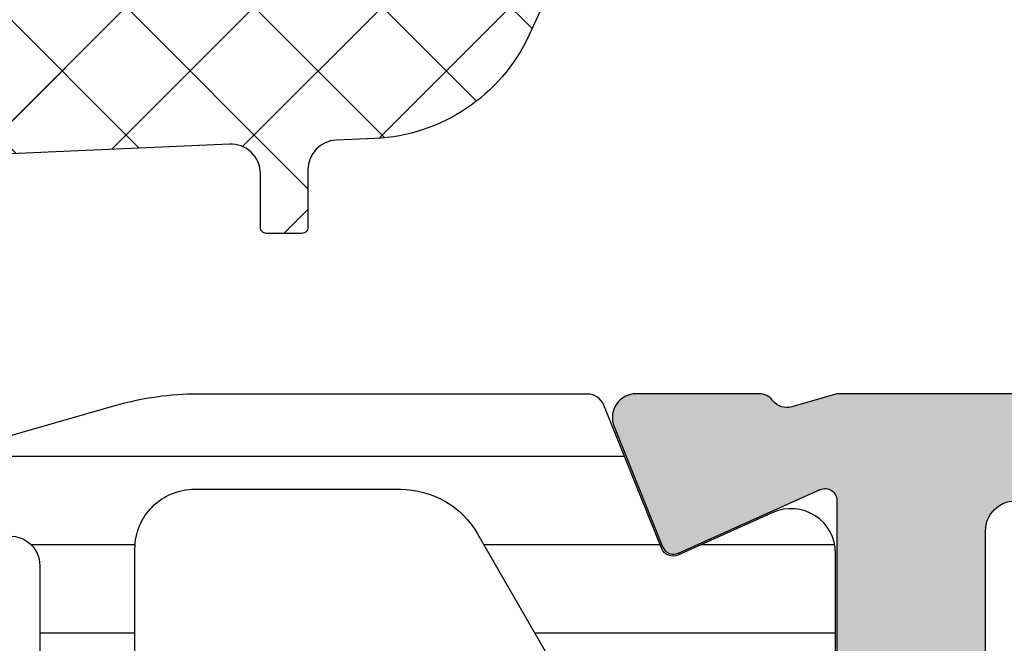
# Model space of a CAD drawing. Header units: millimetres. Extents: x 247761 to 294611, y 172579 to 236863.
# Tile 131 of 256: x 249771 to 249788, y 190616 to 190626. Entities that reach past the tile are written whole.
import ezdxf

# ---------------------------------------------------------------- set-up
doc = ezdxf.new("R2010")
doc.units = ezdxf.units.MM
doc.layers.add('FASÁDA DETAILNÍ', color=4, linetype='Continuous')
doc.layers.add('NOVA', color=240, linetype='Continuous')

# ---------------------------------------------------------------- blocks, each defined once
blk = doc.blocks.new('A$C69D17D4D')
at = {"layer": 'FASÁDA DETAILNÍ'}
h = blk.add_hatch(color=256, dxfattribs=at)
edge = h.paths.add_edge_path(flags=16)
edge.add_ellipse((-24829.51811741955, 17239.21063723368), major_axis=(-0.499974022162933, 0), ratio=1, start_angle=179.9970229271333, end_angle=270.0029770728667, ccw=False)
edge.add_line((-24829.01814339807, 17239.21061125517), (-24829.01814339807, 17221.21061125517))
edge.add_ellipse((-24829.51811741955, 17221.21058527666), major_axis=(-0.499974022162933, 0), ratio=1, start_angle=89.99702292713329, end_angle=180.0029770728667, ccw=False)
edge.add_line((-24829.51814339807, 17220.71061125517), (-24842.01814339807, 17220.71061125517))
edge.add_ellipse((-24842.01812157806, 17221.21063307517), major_axis=(-0.5000218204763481, 0), ratio=1, start_angle=0.002500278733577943, end_angle=89.99749972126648, ccw=False)
edge.add_line((-24842.51814339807, 17221.21061125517), (-24842.51814339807, 17233.81366225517))
edge.add_ellipse((-24844.01814227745, 17233.81366337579), major_axis=(-1.499998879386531, 0), ratio=1, start_angle=179.9999571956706, end_angle=270.0000428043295)
edge.add_line((-24844.01814339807, 17235.31366225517), (-24857.01813139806, 17235.31366225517))
edge.add_ellipse((-24857.0181317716, 17235.81366188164), major_axis=(-0.4999996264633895, 0), ratio=1, start_angle=-4.280419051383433e-05, end_angle=90.00004280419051, ccw=False)
edge.add_line((-24857.51813139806, 17235.81366225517), (-24857.51813139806, 17239.21061125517))
edge.add_ellipse((-24857.0181317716, 17239.21061162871), major_axis=(-0.4999996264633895, 0), ratio=1, start_angle=-90.00004280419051, end_angle=4.280419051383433e-05, ccw=False)
edge.add_line((-24857.01813139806, 17239.71061125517), (-24829.51814339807, 17239.71061125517))
edge = h.paths.add_edge_path()
edge.add_line((-24828.31813139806, 17268.51060625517), (-24831.31813139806, 17268.51060625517))
edge.add_line((-24831.31813139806, 17268.51060625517), (-24831.31813139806, 17266.51060625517))
edge.add_arc((-24830.81815737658, 17266.51058027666), 0.499974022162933, 179.9970229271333, 270.0029770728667)
edge.add_line((-24830.81813139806, 17266.01060625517), (-24830.31813139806, 17266.01060625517))
edge.add_line((-24830.31813139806, 17266.01060625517), (-24830.31813139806, 17267.01060625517))
edge.add_line((-24830.31813139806, 17267.01060625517), (-24829.31813139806, 17267.01060625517))
edge.add_arc((-24829.31819552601, 17266.01054212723), 1.00006412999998, 0.0036740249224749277, 89.99632597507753, ccw=False)
edge.add_line((-24828.31813139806, 17266.01060625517), (-24828.31813139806, 17262.01060625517))
edge.add_arc((-24829.31816138, 17262.0106362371), 1.000029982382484, 270.0017177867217, 359.9982822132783, ccw=False)
edge.add_line((-24829.31813139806, 17261.01060625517), (-24830.31813139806, 17261.01060625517))
edge.add_line((-24830.31813139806, 17261.01060625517), (-24830.31813139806, 17262.01060625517))
edge.add_line((-24830.31813139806, 17262.01060625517), (-24830.81813139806, 17262.01060625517))
edge.add_arc((-24830.81812579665, 17261.51060065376), 0.5000056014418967, 90.0006418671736, 179.9993581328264)
edge.add_line((-24831.31813139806, 17261.51060625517), (-24831.31813139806, 17258.71060325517))
edge.add_arc((-24830.81813139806, 17258.71060325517), 0.5, 180, 360)
edge.add_line((-24830.31813139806, 17258.71060325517), (-24830.31813139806, 17259.01060625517))
edge.add_arc((-24829.81812067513, 17259.01059553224), 0.5000107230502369, 90.00122873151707, 179.9987712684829, ccw=False)
edge.add_line((-24829.81813139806, 17259.51060625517), (-24829.31813139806, 17259.51060625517))
edge.add_arc((-24829.31819931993, 17259.0105383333), 0.5000679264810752, 0.007782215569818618, 89.99221778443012, ccw=False)
edge.add_line((-24828.81813139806, 17259.01060625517), (-24828.81813139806, 17247.71061125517))
edge.add_arc((-24829.31815321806, 17247.71063307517), 0.5000218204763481, 270.0025002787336, 359.9974997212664, ccw=False)
edge.add_line((-24829.31813139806, 17247.21061125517), (-24829.81813139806, 17247.21061125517))
edge.add_arc((-24829.81819407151, 17247.71054858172), 0.4999373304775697, 179.992817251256, 270.00718274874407, ccw=False)
edge.add_line((-24830.31813139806, 17247.71061125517), (-24830.31813139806, 17248.01061425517))
edge.add_arc((-24830.818194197, 17248.01055145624), 0.5000628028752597, 0.007195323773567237, 89.99280467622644)
edge.add_line((-24830.81813139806, 17248.51061425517), (-24835.31813139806, 17248.51061425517))
edge.add_arc((-24835.31812579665, 17248.01060865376), 0.5000056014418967, 90.0006418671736, 179.9993581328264)
edge.add_line((-24835.81813139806, 17248.01061425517), (-24835.81813139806, 17247.21061125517))
edge.add_arc((-24835.31815737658, 17247.21058527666), 0.499974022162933, 179.9970229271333, 270.0029770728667)
edge.add_line((-24835.31813139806, 17246.71061125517), (-24833.31813139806, 17246.71061125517))
edge.add_arc((-24833.31819931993, 17246.2105433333), 0.5000679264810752, 0.007782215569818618, 89.99221778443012, ccw=False)
edge.add_line((-24832.81813139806, 17246.21061125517), (-24832.81813139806, 17245.71061125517))
edge.add_arc((-24832.31819407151, 17245.71054858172), 0.4999373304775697, 179.992817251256, 270.007182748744)
edge.add_line((-24832.31813139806, 17245.21061125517), (-24829.31813139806, 17245.21061125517))
edge.add_arc((-24829.31818651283, 17244.71055614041), 0.5000551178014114, 0.006314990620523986, 89.99368500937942, ccw=False)
edge.add_line((-24828.81813139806, 17244.71061125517), (-24828.81813139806, 17243.01061425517))
edge.add_arc((-24830.31809955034, 17243.01058240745), 1.499968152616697, -90.00121651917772, 0.0012165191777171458, ccw=False)
edge.add_line((-24830.31813139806, 17241.51061425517), (-24856.31813139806, 17241.51061425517))
edge.add_arc((-24856.31815225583, 17242.0105933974), 0.4999791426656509, 179.9976097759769, 270.00239022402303, ccw=False)
edge.add_line((-24856.81813139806, 17242.01061425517), (-24856.81813139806, 17246.21061125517))
edge.add_arc((-24856.31812579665, 17246.21060565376), 0.5000056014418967, 90.00064186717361, 179.9993581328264, ccw=False)
edge.add_line((-24856.31813139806, 17246.71061125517), (-24854.31813139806, 17246.71061125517))
edge.add_arc((-24854.31815321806, 17247.21063307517), 0.5000218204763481, 270.0025002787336, 359.9974997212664)
edge.add_line((-24853.81813139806, 17247.21061125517), (-24853.81813139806, 17248.01061425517))
edge.add_arc((-24854.3181839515, 17248.01056170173), 0.5000525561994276, 0.006021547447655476, 89.99397845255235)
edge.add_line((-24854.31813139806, 17248.51061425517), (-24859.31813239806, 17248.51061425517))
edge.add_line((-24859.31813239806, 17248.51061425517), (-24860.07602139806, 17248.29329325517))
edge.add_arc((-24860.15871270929, 17248.58167166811), 0.2999999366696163, 217.904814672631, 286.0000242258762, ccw=False)
edge.add_arc((-24860.63213255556, 17248.21306111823), 0.3000001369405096, 37.90471808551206, 89.99996992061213)
edge.add_line((-24860.63213239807, 17248.51306125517), (-24862.69627939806, 17248.51305925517))
edge.add_arc((-24862.69627985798, 17248.11305986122), 0.3999993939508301, 89.99993412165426, 201.9737695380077)
edge.add_line((-24863.06722139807, 17247.96338725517), (-24862.25086039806, 17245.94015825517))
edge.add_arc((-24862.06539013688, 17246.01499487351), 0.1999993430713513, 201.9739078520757, 294.1410923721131)
edge.add_line((-24861.98359339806, 17245.83248725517), (-24859.59990839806, 17246.90080725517))
edge.add_arc((-24859.51811169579, 17246.71829914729), 0.1999997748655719, -0.8199006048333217, 114.1410254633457, ccw=False)
edge.add_line((-24859.31813239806, 17246.71543725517), (-24859.31813139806, 17235.41135725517))
edge.add_arc((-24859.50954589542, 17235.40292553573), 0.1916001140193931, -91.04445002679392, 2.5222218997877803, ccw=False)
edge.add_line((-24859.51303839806, 17235.21135725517), (-24859.93362239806, 17235.21135725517))
edge.add_line((-24859.93362239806, 17235.21135725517), (-24862.39923439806, 17236.64309225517))
edge.add_arc((-24862.55004609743, 17236.38375526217), 0.2999997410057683, 59.82080388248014, 164.0000282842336)
edge.add_line((-24862.83842439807, 17236.46644625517), (-24863.26629539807, 17234.97428525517))
edge.add_line((-24863.26629539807, 17234.97428525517), (-24863.76470739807, 17234.11101025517))
edge.add_arc((-24863.41829715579, 17233.9110103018), 0.4000000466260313, 150.0000115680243, 269.9999652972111)
edge.add_line((-24863.41829739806, 17233.51101025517), (-24859.31036639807, 17233.51135725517))
edge.add_line((-24859.31036639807, 17233.51135725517), (-24844.81830939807, 17233.51366225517))
edge.add_arc((-24844.81813127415, 17233.01366241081), 0.4999998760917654, -1.783461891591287e-05, 90.02041150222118, ccw=False)
edge.add_line((-24844.31813139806, 17233.01366225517), (-24844.31813139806, 17227.61062025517))
edge.add_arc((-24844.81813102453, 17227.61061988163), 0.4999996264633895, -90.00004280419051, 4.280419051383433e-05, ccw=False)
edge.add_line((-24844.81813139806, 17227.11062025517), (-24847.31813139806, 17227.11062025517))
edge.add_arc((-24847.3181317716, 17226.61062062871), 0.4999996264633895, 89.9999571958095, 180.0000428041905)
edge.add_line((-24847.81813139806, 17226.61062025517), (-24847.81813139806, 17225.31061725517))
edge.add_arc((-24847.31815225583, 17225.3105963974), 0.4999791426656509, 179.997609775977, 270.002390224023)
edge.add_line((-24847.31813139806, 17224.81061725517), (-24846.81813139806, 17224.81061725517))
edge.add_line((-24846.81813139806, 17224.81061725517), (-24846.81813139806, 17225.81061725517))
edge.add_line((-24846.81813139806, 17225.81061725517), (-24845.31813139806, 17225.81061725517))
edge.add_arc((-24845.31816308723, 17224.81058556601), 1.00003168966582, 0.0018155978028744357, 89.99818440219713, ccw=False)
edge.add_line((-24844.31813139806, 17224.81061725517), (-24844.31813139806, 17220.81061725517))
edge.add_arc((-24845.31820064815, 17220.81068650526), 1.000069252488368, 270.0039674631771, 359.99603253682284, ccw=False)
edge.add_line((-24845.31813139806, 17219.81061725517), (-24846.81813139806, 17219.81061725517))
edge.add_line((-24846.81813139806, 17219.81061725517), (-24846.81813139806, 17220.81061725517))
edge.add_line((-24846.81813139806, 17220.81061725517), (-24847.31813139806, 17220.81061725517))
edge.add_arc((-24847.31815737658, 17220.31064323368), 0.499974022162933, 89.99702292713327, 180.0029770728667)
edge.add_line((-24847.81813139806, 17220.31061725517), (-24847.81813139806, 17219.01061425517))
edge.add_arc((-24847.31812579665, 17219.01061985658), 0.5000056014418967, 180.0006418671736, 269.9993581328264)
edge.add_line((-24847.31813139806, 17218.51061425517), (-24828.31813139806, 17218.51061425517))
edge.add_arc((-24828.31810211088, 17220.01058496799), 1.49997071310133, 269.9988812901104, 360.0011187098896)
edge.add_line((-24826.81813139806, 17220.01061425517), (-24826.81813139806, 17267.01060625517))
edge.add_arc((-24828.31819173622, 17267.01054591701), 1.500060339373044, 0.002304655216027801, 89.99769534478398)
h = blk.add_hatch(dxfattribs=at)
h.set_pattern_fill('ANSI37', color=256, scale=0.48, angle=-1.272221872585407e-14, style=0)
h.set_pattern_definition([(44.99999999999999, (-24886.81810339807, 17263.51058625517), (-1.077630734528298, 1.077630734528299), []), (135, (-24886.81810339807, 17263.51058625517), (-1.077630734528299, -1.077630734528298), [])])
edge = h.paths.add_edge_path(flags=16)
edge.add_line((-24890.21938039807, 17264.17488025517), (-24890.11963639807, 17265.56773425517))
edge.add_arc((-24890.7181033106, 17265.61059174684), 0.5999995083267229, 355.9039194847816, 450.0000083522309)
edge.add_arc((-24890.71810348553, 17265.61059174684), 0.5999995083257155, 89.99999164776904, 184.0960805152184)
edge.add_line((-24891.31657039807, 17265.56773425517), (-24891.21682639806, 17264.17488025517))
edge.add_arc((-24890.71810339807, 17264.2105947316), 0.5000001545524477, 184.0960643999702, 355.9039356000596)
edge = h.paths.add_edge_path(flags=16)
edge.add_arc((-24892.31810002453, 17261.01058662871), 0.4999996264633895, 359.9999571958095, 450.0000428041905)
edge.add_line((-24892.31810039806, 17261.51058625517), (-24895.91178539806, 17261.51058625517))
edge.add_arc((-24895.91178541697, 17261.01058592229), 0.5000003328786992, 89.99999783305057, 203.2180266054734)
edge.add_line((-24896.37129139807, 17260.81347025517), (-24893.65541339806, 17254.48236825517))
edge.add_arc((-24893.19590804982, 17254.67948417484), 0.4999998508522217, 203.2180817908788, 272.5001106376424)
edge.add_line((-24893.17409739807, 17254.17996025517), (-24892.29629039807, 17254.21828625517))
edge.add_arc((-24892.31809988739, 17254.71780986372), 0.4999994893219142, 272.4999791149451, 360.0000448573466)
edge.add_line((-24891.81810039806, 17254.71781025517), (-24891.81810039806, 17261.01058625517))
edge = h.paths.add_edge_path(flags=16)
edge.add_line((-24866.76418139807, 17255.60242425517), (-24862.61551139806, 17264.49927725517))
edge.add_arc((-24863.06866513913, 17264.71058639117), 0.4999998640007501, 334.9999920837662, 450.0000296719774)
edge.add_line((-24863.06866539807, 17265.21058625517), (-24872.41810039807, 17265.21058625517))
edge.add_arc((-24872.4181007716, 17264.71058662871), 0.4999996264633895, 89.9999571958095, 180.0000428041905)
edge.add_line((-24872.91810039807, 17264.71058625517), (-24872.91810039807, 17255.58666325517))
edge.add_arc((-24872.41810033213, 17255.58666342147), 0.5000000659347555, 180.0000190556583, 272.5000272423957)
edge.add_line((-24872.39629039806, 17255.08713925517), (-24867.19552639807, 17255.31420925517))
edge.add_arc((-24867.21733612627, 17255.81373466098), 0.5000012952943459, 272.4999974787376, 334.9999080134)
edge = h.paths.add_edge_path(flags=16)
edge.add_arc((-24875.61810002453, 17264.71058662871), 0.4999996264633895, 359.9999571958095, 450.0000428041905)
edge.add_line((-24875.61810039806, 17265.21058625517), (-24882.81810039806, 17265.21058625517))
edge.add_arc((-24882.8181007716, 17264.71058662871), 0.4999996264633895, 89.9999571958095, 180.0000428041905)
edge.add_line((-24883.31810039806, 17264.71058625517), (-24883.31810039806, 17263.51058625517))
edge.add_arc((-24885.31809890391, 17263.51058476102), 1.99999850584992, -90.00004280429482, 4.28042947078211e-05, ccw=False)
edge.add_line((-24885.31810039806, 17261.51058625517), (-24889.11810039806, 17261.51058625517))
edge.add_arc((-24889.1181007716, 17261.01058662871), 0.4999996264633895, 89.9999571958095, 180.0000428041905)
edge.add_line((-24889.61810039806, 17261.01058625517), (-24889.61810039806, 17254.85752525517))
edge.add_arc((-24889.11810033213, 17254.85752542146), 0.5000000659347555, 180.0000190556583, 272.5000272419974)
edge.add_line((-24889.09629039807, 17254.35800125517), (-24883.59629039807, 17254.59813625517))
edge.add_arc((-24883.61809988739, 17255.09765986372), 0.4999994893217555, 272.4999791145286, 360.0000448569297)
edge.add_line((-24883.11810039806, 17255.09766025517), (-24883.11810039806, 17260.41058625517))
edge.add_arc((-24882.01810039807, 17260.41058625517), 1.099999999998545, 0, 180, ccw=False)
edge.add_line((-24880.91810039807, 17260.41058625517), (-24880.91810039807, 17255.23737525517))
edge.add_arc((-24880.41810033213, 17255.23737542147), 0.5000000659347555, 180.0000190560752, 272.5000272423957)
edge.add_line((-24880.39629039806, 17254.73785125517), (-24875.59629039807, 17254.94742425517))
edge.add_arc((-24875.61809988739, 17255.44694786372), 0.4999994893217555, 272.4999791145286, 360.0000448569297)
edge.add_line((-24875.11810039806, 17255.44694825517), (-24875.11810039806, 17264.71058625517))
edge = h.paths.add_edge_path()
edge.add_line((-24860.40504739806, 17263.32412925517), (-24864.50289639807, 17254.53626325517))
edge.add_ellipse((-24867.22182176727, 17255.80412074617), major_axis=(-3.000002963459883, 0), ratio=1, start_angle=92.50005883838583, end_angle=154.9999693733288, ccw=False)
edge.add_line((-24867.09096039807, 17252.80697325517), (-24867.73991039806, 17252.77863925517))
edge.add_ellipse((-24867.71810090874, 17252.27911564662), major_axis=(-0.4999994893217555, 0), ratio=1, start_angle=-87.50002088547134, end_angle=4.4856929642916e-05)
edge.add_line((-24868.21810039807, 17252.27911525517), (-24868.21810039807, 17251.31058625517))
edge.add_ellipse((-24868.31810032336, 17251.31058618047), major_axis=(-0.09999992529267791, 0), ratio=1, start_angle=89.99995719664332, end_angle=180.0000428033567, ccw=False)
edge.add_line((-24868.31810039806, 17251.21058625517), (-24868.91810039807, 17251.21058625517))
edge.add_ellipse((-24868.91810047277, 17251.31058618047), major_axis=(-0.09999992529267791, 0), ratio=1, start_angle=-4.280335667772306e-05, end_angle=90.00004280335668, ccw=False)
edge.add_line((-24869.01810039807, 17251.31058625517), (-24869.01810039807, 17252.21362425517))
edge.add_ellipse((-24869.518100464, 17252.21362408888), major_axis=(-0.5000000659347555, 0), ratio=1, start_angle=180.0000190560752, end_angle=272.5000272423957)
edge.add_line((-24869.53991039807, 17252.71314825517), (-24878.44020439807, 17252.31931025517))
edge.add_ellipse((-24878.4181002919, 17251.81979897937), major_axis=(-0.5000001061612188, 0), ratio=1, start_angle=-87.46623077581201, end_angle=8.29869475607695e-05)
edge.add_line((-24878.91810039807, 17251.81979825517), (-24878.91810039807, 17251.21058625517))
edge.add_ellipse((-24879.01810032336, 17251.21058618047), major_axis=(-0.09999992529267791, 0), ratio=1, start_angle=89.99995719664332, end_angle=180.0000428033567, ccw=False)
edge.add_line((-24879.01810039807, 17251.11058625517), (-24879.61810039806, 17251.11058625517))
edge.add_ellipse((-24879.61810047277, 17251.21058618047), major_axis=(-0.09999992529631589, 0), ratio=1, start_angle=-4.280335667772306e-05, end_angle=90.00004280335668, ccw=False)
edge.add_line((-24879.71810039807, 17251.21058625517), (-24879.71810039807, 17251.74014825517))
edge.add_ellipse((-24880.2181008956, 17251.7401485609), major_axis=(-0.5000004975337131, 0), ratio=1, start_angle=179.9999649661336, end_angle=272.5336979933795)
edge.add_line((-24880.24020439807, 17252.23966025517), (-24891.78042939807, 17251.72900425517))
edge.add_ellipse((-24891.75861986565, 17251.22947965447), major_axis=(-0.5000004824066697, 0), ratio=1, start_angle=-87.50002091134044, end_angle=3.217057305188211)
edge.add_line((-24892.25783239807, 17251.20142025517), (-24891.96926939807, 17246.06767725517))
edge.add_ellipse((-24891.55885139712, 17246.18323267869), major_axis=(-0.4263754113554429, 0), ratio=1, start_angle=15.72485447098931, end_angle=159.2410276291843)
edge.add_line((-24891.16015639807, 17246.03210925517), (-24891.16139639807, 17246.26471225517))
edge.add_line((-24891.16139639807, 17246.26471225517), (-24891.45953439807, 17248.14729125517))
edge.add_line((-24891.45953439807, 17248.14729125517), (-24891.05910839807, 17250.99657625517))
edge.add_ellipse((-24890.76202780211, 17250.95482565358), major_axis=(-0.2999999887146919, 0), ratio=1, start_angle=235.4022536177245, end_angle=352.00025595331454, ccw=False)
edge.add_ellipse((-24892.29514118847, 17248.73225456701), major_axis=(-3.000047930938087, 0), ratio=1, start_angle=161.991575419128, end_angle=235.40235871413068, ccw=False)
edge.add_line((-24889.44206239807, 17247.80476925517), (-24890.07563839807, 17245.54987825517))
edge.add_ellipse((-24890.8508509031, 17245.71080779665), major_axis=(-0.7917403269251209, 0), ratio=1, start_angle=96.79834625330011, end_angle=168.2723102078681, ccw=False)
edge.add_line((-24890.75712839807, 17244.92463425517), (-24891.81533839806, 17244.92341325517))
edge.add_ellipse((-24891.68621415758, 17246.10249948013), major_axis=(-1.186135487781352, 0), ratio=1, start_angle=18.65557644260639, end_angle=83.75032184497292, ccw=False)
edge.add_line((-24892.81002839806, 17245.72308025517), (-24893.90436139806, 17248.96442025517))
edge.add_line((-24893.90436139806, 17248.96442025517), (-24896.79413939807, 17257.01421525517))
edge.add_line((-24896.79413939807, 17257.01421525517), (-24901.12694839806, 17266.91209225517))
edge.add_ellipse((-24900.6679394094, 17267.11036232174), major_axis=(-0.5000002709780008, 0), ratio=1, start_angle=-89.93342362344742, end_angle=23.362049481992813, ccw=False)
edge.add_line((-24900.66852039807, 17267.61036225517), (-24900.12181939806, 17267.61099725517))
edge.add_ellipse((-24900.12123912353, 17267.11099715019), major_axis=(-0.5000004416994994, 0), ratio=1, start_angle=203.9208245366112, end_angle=270.0664945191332, ccw=False)
edge.add_line((-24899.66418539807, 17267.31373425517), (-24898.26242939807, 17264.10973125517))
edge.add_ellipse((-24897.34628831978, 17264.51058559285), major_axis=(-0.9999993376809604, 0), ratio=1, start_angle=23.63161472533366, end_angle=90.00005281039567)
edge.add_line((-24897.34628739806, 17263.51058625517), (-24892.11834539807, 17263.51058625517))
edge.add_line((-24892.11834539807, 17263.51058625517), (-24892.11833639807, 17265.31006525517))
edge.add_line((-24892.11833639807, 17265.31006525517), (-24892.63313739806, 17265.44800725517))
edge.add_ellipse((-24892.51837214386, 17265.72516127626), major_axis=(-0.2999756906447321, 0), ratio=1, start_angle=-22.50356669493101, end_angle=67.50629973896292, ccw=False)
edge.add_line((-24892.79550639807, 17265.83997425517), (-24891.94633939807, 17267.11010125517))
edge.add_ellipse((-24891.08047521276, 17266.61038048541), major_axis=(-0.9997207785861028, 0), ratio=1, start_angle=269.9923881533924, end_angle=330.00923930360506, ccw=False)
edge.add_line((-24891.08034239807, 17267.61010125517), (-24890.35598139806, 17267.61007025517))
edge.add_ellipse((-24890.35618945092, 17266.61033242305), major_axis=(-0.9997378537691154, 0), ratio=1, start_angle=209.9913249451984, end_angle=269.98807632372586, ccw=False)
edge.add_line((-24889.49031539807, 17267.11007025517), (-24888.64114839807, 17265.83997425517))
edge.add_ellipse((-24888.9182958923, 17265.72516236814), major_axis=(-0.2999875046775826, 0), ratio=1, start_angle=112.49860380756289, end_angle=202.5024061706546, ccw=False)
edge.add_line((-24888.80350239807, 17265.44800725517), (-24889.31831839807, 17265.31003525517))
edge.add_line((-24889.31831839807, 17265.31003525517), (-24889.31832639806, 17263.51058625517))
edge.add_line((-24889.31832639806, 17263.51058625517), (-24886.11809939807, 17263.51058625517))
edge.add_ellipse((-24886.11809917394, 17263.81058603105), major_axis=(-0.2999997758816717, 0), ratio=1, start_angle=89.99995719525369, end_angle=180.0000428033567)
edge.add_line((-24885.81809939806, 17263.81058625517), (-24885.81809939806, 17267.11058225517))
edge.add_ellipse((-24885.3180997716, 17267.11058262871), major_axis=(-0.4999996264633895, 0), ratio=1, start_angle=-90.00004280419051, end_angle=4.280419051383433e-05, ccw=False)
edge.add_line((-24885.31809939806, 17267.61058225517), (-24858.42047739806, 17267.61058225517))
edge.add_line((-24858.42047739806, 17267.61058225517), (-24857.52535939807, 17266.06019025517))
edge.add_ellipse((-24857.9583719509, 17265.81019016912), major_axis=(-0.4999999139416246, 0), ratio=1, start_angle=90.00006335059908, end_angle=210.0000170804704, ccw=False)
edge.add_line((-24857.95837139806, 17265.31019025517), (-24857.95837139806, 17263.61281925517))
edge.add_line((-24857.95837139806, 17263.61281925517), (-24859.95189339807, 17263.61281925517))
edge.add_ellipse((-24859.95189374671, 17263.11281899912), major_axis=(-0.500000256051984, 0), ratio=1, start_angle=269.9999600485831, end_angle=334.9998714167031)
h = blk.add_hatch(dxfattribs=at)
h.set_pattern_fill('ANSI37', color=256, scale=0.48, angle=-1.272221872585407e-14, style=0)
h.set_pattern_definition([(44.99999999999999, (-24886.81810339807, 17263.51058607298), (-1.077630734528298, 1.077630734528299), []), (135, (-24886.81810339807, 17263.51058607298), (-1.077630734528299, -1.077630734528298), [])])
edge = h.paths.add_edge_path(flags=16)
edge.add_line((-24890.21938039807, 17264.17488007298), (-24890.11963639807, 17265.56773407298))
edge.add_arc((-24890.7181033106, 17265.61059156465), 0.5999995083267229, 355.9039194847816, 450.0000083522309)
edge.add_arc((-24890.71810348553, 17265.61059156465), 0.5999995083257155, 89.99999164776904, 184.0960805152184)
edge.add_line((-24891.31657039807, 17265.56773407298), (-24891.21682639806, 17264.17488007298))
edge.add_arc((-24890.71810339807, 17264.21059454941), 0.5000001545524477, 184.0960643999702, 355.9039356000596)
edge = h.paths.add_edge_path(flags=16)
edge.add_arc((-24892.31810002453, 17261.01058644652), 0.4999996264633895, 359.9999571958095, 450.0000428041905)
edge.add_line((-24892.31810039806, 17261.51058607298), (-24895.91178539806, 17261.51058607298))
edge.add_arc((-24895.91178541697, 17261.0105857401), 0.5000003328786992, 89.99999783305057, 203.2180266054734)
edge.add_line((-24896.37129139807, 17260.81347007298), (-24893.65541339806, 17254.48236807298))
edge.add_arc((-24893.19590804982, 17254.67948399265), 0.4999998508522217, 203.2180817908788, 272.5001106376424)
edge.add_line((-24893.17409739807, 17254.17996007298), (-24892.29629039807, 17254.21828607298))
edge.add_arc((-24892.31809988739, 17254.71780968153), 0.4999994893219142, 272.4999791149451, 360.0000448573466)
edge.add_line((-24891.81810039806, 17254.71781007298), (-24891.81810039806, 17261.01058607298))
edge = h.paths.add_edge_path(flags=16)
edge.add_line((-24866.76418139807, 17255.60242407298), (-24862.61551139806, 17264.49927707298))
edge.add_arc((-24863.06866513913, 17264.71058620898), 0.4999998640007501, 334.9999920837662, 450.0000296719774)
edge.add_line((-24863.06866539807, 17265.21058607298), (-24872.41810039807, 17265.21058607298))
edge.add_arc((-24872.4181007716, 17264.71058644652), 0.4999996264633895, 89.9999571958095, 180.0000428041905)
edge.add_line((-24872.91810039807, 17264.71058607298), (-24872.91810039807, 17255.58666307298))
edge.add_arc((-24872.41810033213, 17255.58666323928), 0.5000000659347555, 180.0000190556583, 272.5000272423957)
edge.add_line((-24872.39629039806, 17255.08713907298), (-24867.19552639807, 17255.31420907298))
edge.add_arc((-24867.21733612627, 17255.81373447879), 0.5000012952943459, 272.4999974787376, 334.9999080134)
edge = h.paths.add_edge_path(flags=16)
edge.add_arc((-24875.61810002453, 17264.71058644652), 0.4999996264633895, 359.9999571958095, 450.0000428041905)
edge.add_line((-24875.61810039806, 17265.21058607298), (-24882.81810039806, 17265.21058607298))
edge.add_arc((-24882.8181007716, 17264.71058644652), 0.4999996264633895, 89.9999571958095, 180.0000428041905)
edge.add_line((-24883.31810039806, 17264.71058607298), (-24883.31810039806, 17263.51058607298))
edge.add_arc((-24885.31809890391, 17263.51058457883), 1.99999850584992, -90.00004280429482, 4.28042947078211e-05, ccw=False)
edge.add_line((-24885.31810039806, 17261.51058607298), (-24889.11810039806, 17261.51058607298))
edge.add_arc((-24889.1181007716, 17261.01058644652), 0.4999996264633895, 89.9999571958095, 180.0000428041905)
edge.add_line((-24889.61810039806, 17261.01058607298), (-24889.61810039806, 17254.85752507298))
edge.add_arc((-24889.11810033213, 17254.85752523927), 0.5000000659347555, 180.0000190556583, 272.5000272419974)
edge.add_line((-24889.09629039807, 17254.35800107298), (-24883.59629039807, 17254.59813607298))
edge.add_arc((-24883.61809988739, 17255.09765968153), 0.4999994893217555, 272.4999791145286, 360.0000448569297)
edge.add_line((-24883.11810039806, 17255.09766007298), (-24883.11810039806, 17260.41058607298))
edge.add_arc((-24882.01810039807, 17260.41058607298), 1.099999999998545, 0, 180, ccw=False)
edge.add_line((-24880.91810039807, 17260.41058607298), (-24880.91810039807, 17255.23737507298))
edge.add_arc((-24880.41810033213, 17255.23737523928), 0.5000000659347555, 180.0000190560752, 272.5000272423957)
edge.add_line((-24880.39629039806, 17254.73785107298), (-24875.59629039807, 17254.94742407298))
edge.add_arc((-24875.61809988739, 17255.44694768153), 0.4999994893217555, 272.4999791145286, 360.0000448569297)
edge.add_line((-24875.11810039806, 17255.44694807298), (-24875.11810039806, 17264.71058607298))
edge = h.paths.add_edge_path()
edge.add_line((-24860.40504739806, 17263.32412907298), (-24864.50289639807, 17254.53626307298))
edge.add_ellipse((-24867.22182176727, 17255.80412056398), major_axis=(-3.000002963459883, 0), ratio=1, start_angle=92.50005883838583, end_angle=154.9999693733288, ccw=False)
edge.add_line((-24867.09096039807, 17252.80697307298), (-24867.73991039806, 17252.77863907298))
edge.add_ellipse((-24867.71810090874, 17252.27911546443), major_axis=(-0.4999994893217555, 0), ratio=1, start_angle=-87.50002088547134, end_angle=4.4856929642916e-05)
edge.add_line((-24868.21810039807, 17252.27911507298), (-24868.21810039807, 17251.31058607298))
edge.add_ellipse((-24868.31810032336, 17251.31058599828), major_axis=(-0.09999992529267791, 0), ratio=1, start_angle=89.99995719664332, end_angle=180.0000428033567, ccw=False)
edge.add_line((-24868.31810039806, 17251.21058607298), (-24868.91810039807, 17251.21058607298))
edge.add_ellipse((-24868.91810047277, 17251.31058599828), major_axis=(-0.09999992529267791, 0), ratio=1, start_angle=-4.280335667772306e-05, end_angle=90.00004280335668, ccw=False)
edge.add_line((-24869.01810039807, 17251.31058607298), (-24869.01810039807, 17252.21362407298))
edge.add_ellipse((-24869.518100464, 17252.21362390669), major_axis=(-0.5000000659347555, 0), ratio=1, start_angle=180.0000190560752, end_angle=272.5000272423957)
edge.add_line((-24869.53991039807, 17252.71314807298), (-24878.44020439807, 17252.31931007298))
edge.add_ellipse((-24878.4181002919, 17251.81979879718), major_axis=(-0.5000001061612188, 0), ratio=1, start_angle=-87.46623077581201, end_angle=8.29869475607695e-05)
edge.add_line((-24878.91810039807, 17251.81979807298), (-24878.91810039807, 17251.21058607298))
edge.add_ellipse((-24879.01810032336, 17251.21058599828), major_axis=(-0.09999992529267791, 0), ratio=1, start_angle=89.99995719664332, end_angle=180.0000428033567, ccw=False)
edge.add_line((-24879.01810039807, 17251.11058607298), (-24879.61810039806, 17251.11058607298))
edge.add_ellipse((-24879.61810047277, 17251.21058599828), major_axis=(-0.09999992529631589, 0), ratio=1, start_angle=-4.280335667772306e-05, end_angle=90.00004280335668, ccw=False)
edge.add_line((-24879.71810039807, 17251.21058607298), (-24879.71810039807, 17251.74014807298))
edge.add_ellipse((-24880.2181008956, 17251.74014837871), major_axis=(-0.5000004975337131, 0), ratio=1, start_angle=179.9999649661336, end_angle=272.5336979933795)
edge.add_line((-24880.24020439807, 17252.23966007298), (-24891.78042939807, 17251.72900407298))
edge.add_ellipse((-24891.75861986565, 17251.22947947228), major_axis=(-0.5000004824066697, 0), ratio=1, start_angle=-87.50002091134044, end_angle=3.217057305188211)
edge.add_line((-24892.25783239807, 17251.20142007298), (-24891.96926939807, 17246.06767707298))
edge.add_ellipse((-24891.55885139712, 17246.1832324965), major_axis=(-0.4263754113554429, 0), ratio=1, start_angle=15.72485447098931, end_angle=159.2410276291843)
edge.add_line((-24891.16015639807, 17246.03210907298), (-24891.16139639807, 17246.26471207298))
edge.add_line((-24891.16139639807, 17246.26471207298), (-24891.45953439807, 17248.14729107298))
edge.add_line((-24891.45953439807, 17248.14729107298), (-24891.05910839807, 17250.99657607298))
edge.add_ellipse((-24890.76202780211, 17250.95482547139), major_axis=(-0.2999999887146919, 0), ratio=1, start_angle=235.4022536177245, end_angle=352.00025595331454, ccw=False)
edge.add_ellipse((-24892.29514118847, 17248.73225438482), major_axis=(-3.000047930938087, 0), ratio=1, start_angle=161.991575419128, end_angle=235.40235871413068, ccw=False)
edge.add_line((-24889.44206239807, 17247.80476907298), (-24890.07563839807, 17245.54987807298))
edge.add_ellipse((-24890.8508509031, 17245.71080761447), major_axis=(-0.7917403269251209, 0), ratio=1, start_angle=96.79834625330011, end_angle=168.2723102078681, ccw=False)
edge.add_line((-24890.75712839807, 17244.92463407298), (-24891.81533839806, 17244.92341307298))
edge.add_ellipse((-24891.68621415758, 17246.10249929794), major_axis=(-1.186135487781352, 0), ratio=1, start_angle=18.65557644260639, end_angle=83.75032184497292, ccw=False)
edge.add_line((-24892.81002839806, 17245.72308007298), (-24893.90436139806, 17248.96442007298))
edge.add_line((-24893.90436139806, 17248.96442007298), (-24896.79413939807, 17257.01421507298))
edge.add_line((-24896.79413939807, 17257.01421507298), (-24901.12694839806, 17266.91209207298))
edge.add_ellipse((-24900.6679394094, 17267.11036213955), major_axis=(-0.5000002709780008, 0), ratio=1, start_angle=-89.93342362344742, end_angle=23.362049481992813, ccw=False)
edge.add_line((-24900.66852039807, 17267.61036207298), (-24900.12181939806, 17267.61099707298))
edge.add_ellipse((-24900.12123912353, 17267.110996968), major_axis=(-0.5000004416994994, 0), ratio=1, start_angle=203.9208245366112, end_angle=270.0664945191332, ccw=False)
edge.add_line((-24899.66418539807, 17267.31373407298), (-24898.26242939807, 17264.10973107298))
edge.add_ellipse((-24897.34628831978, 17264.51058541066), major_axis=(-0.9999993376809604, 0), ratio=1, start_angle=23.63161472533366, end_angle=90.00005281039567)
edge.add_line((-24897.34628739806, 17263.51058607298), (-24892.11834539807, 17263.51058607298))
edge.add_line((-24892.11834539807, 17263.51058607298), (-24892.11833639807, 17265.31006507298))
edge.add_line((-24892.11833639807, 17265.31006507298), (-24892.63313739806, 17265.44800707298))
edge.add_ellipse((-24892.51837214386, 17265.72516109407), major_axis=(-0.2999756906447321, 0), ratio=1, start_angle=-22.50356669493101, end_angle=67.50629973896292, ccw=False)
edge.add_line((-24892.79550639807, 17265.83997407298), (-24891.94633939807, 17267.11010107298))
edge.add_ellipse((-24891.08047521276, 17266.61038030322), major_axis=(-0.9997207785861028, 0), ratio=1, start_angle=269.9923881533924, end_angle=330.00923930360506, ccw=False)
edge.add_line((-24891.08034239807, 17267.61010107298), (-24890.35598139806, 17267.61007007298))
edge.add_ellipse((-24890.35618945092, 17266.61033224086), major_axis=(-0.9997378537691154, 0), ratio=1, start_angle=209.9913249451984, end_angle=269.98807632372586, ccw=False)
edge.add_line((-24889.49031539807, 17267.11007007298), (-24888.64114839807, 17265.83997407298))
edge.add_ellipse((-24888.9182958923, 17265.72516218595), major_axis=(-0.2999875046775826, 0), ratio=1, start_angle=112.49860380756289, end_angle=202.5024061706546, ccw=False)
edge.add_line((-24888.80350239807, 17265.44800707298), (-24889.31831839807, 17265.31003507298))
edge.add_line((-24889.31831839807, 17265.31003507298), (-24889.31832639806, 17263.51058607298))
edge.add_line((-24889.31832639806, 17263.51058607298), (-24886.11809939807, 17263.51058607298))
edge.add_ellipse((-24886.11809917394, 17263.81058584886), major_axis=(-0.2999997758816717, 0), ratio=1, start_angle=89.99995719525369, end_angle=180.0000428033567)
edge.add_line((-24885.81809939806, 17263.81058607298), (-24885.81809939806, 17267.11058207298))
edge.add_ellipse((-24885.3180997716, 17267.11058244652), major_axis=(-0.4999996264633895, 0), ratio=1, start_angle=-90.00004280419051, end_angle=4.280419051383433e-05, ccw=False)
edge.add_line((-24885.31809939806, 17267.61058207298), (-24858.42047739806, 17267.61058207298))
edge.add_line((-24858.42047739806, 17267.61058207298), (-24857.52535939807, 17266.06019007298))
edge.add_ellipse((-24857.9583719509, 17265.81018998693), major_axis=(-0.4999999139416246, 0), ratio=1, start_angle=90.00006335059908, end_angle=210.0000170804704, ccw=False)
edge.add_line((-24857.95837139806, 17265.31019007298), (-24857.95837139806, 17263.61281907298))
edge.add_line((-24857.95837139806, 17263.61281907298), (-24859.95189339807, 17263.61281907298))
edge.add_ellipse((-24859.95189374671, 17263.11281881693), major_axis=(-0.500000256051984, 0), ratio=1, start_angle=269.9999600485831, end_angle=334.9998714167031)
h = blk.add_hatch(dxfattribs=at)
h.set_pattern_fill('ANSI31', color=256, scale=0.468, angle=-45.00000000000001, style=0)
h.set_pattern_definition([(360, (-24904.81810339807, 17233.51058625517), (6.060223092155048e-16, 1.4859), [])])
edge = h.paths.add_edge_path(flags=16)
edge.add_line((-24886.72962539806, 17235.85868625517), (-24888.01298739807, 17238.08139625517))
edge.add_ellipse((-24886.28126243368, 17239.08126863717), major_axis=(-1.999654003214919, 0), ratio=1, start_angle=-29.99995422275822, end_angle=30.001501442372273, ccw=False)
edge.add_line((-24888.01301439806, 17240.08109425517), (-24887.36088639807, 17241.21061225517))
edge.add_ellipse((-24884.76280619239, 17239.71060912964), major_axis=(-3.000005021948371, 0), ratio=1, start_angle=286.00005471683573, end_angle=329.9999864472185, ccw=False)
edge.add_line((-24885.58972239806, 17242.59439825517), (-24881.91870039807, 17243.64704625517))
edge.add_ellipse((-24881.78088160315, 17243.16641522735), major_axis=(-0.5000002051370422, 0), ratio=1, start_angle=179.9992010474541, end_angle=286.000007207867, ccw=False)
edge.add_line((-24881.28088139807, 17243.16640825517), (-24881.28099139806, 17235.60865525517))
edge.add_ellipse((-24881.78099123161, 17235.60866508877), major_axis=(-0.4999998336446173, 0), ratio=1, start_angle=89.99917878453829, end_angle=179.9988731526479, ccw=False)
edge.add_line((-24881.78099839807, 17235.10866525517), (-24885.43064739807, 17235.10872125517))
edge.add_ellipse((-24885.43060793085, 17236.60872050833), major_axis=(-1.499999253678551, 0), ratio=1, start_angle=30.0015272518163, end_angle=89.99849246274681, ccw=False)
edge = h.paths.add_edge_path(flags=16)
edge.add_line((-24879.68098939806, 17235.60863725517), (-24879.68086239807, 17243.91196725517))
edge.add_ellipse((-24879.18086211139, 17243.91195899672), major_axis=(-0.5000002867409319, 0), ratio=1, start_angle=285.9999439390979, end_angle=359.99905365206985, ccw=False)
edge.add_line((-24879.31868039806, 17244.39259025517), (-24873.36591839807, 17246.09951725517))
edge.add_ellipse((-24873.2280993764, 17245.61888652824), major_axis=(-0.4999999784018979, 0), ratio=1, start_angle=179.9990519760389, end_angle=286.00004168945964, ccw=False)
edge.add_line((-24872.72809939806, 17245.61887825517), (-24872.72826939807, 17235.60852425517))
edge.add_ellipse((-24873.22826958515, 17235.60853644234), major_axis=(-0.5000001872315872, 0), ratio=1, start_angle=89.99910470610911, end_angle=179.9986034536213, ccw=False)
edge.add_line((-24873.22827739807, 17235.10853625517), (-24879.18099739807, 17235.10862625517))
edge.add_ellipse((-24879.18098912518, 17235.6086265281), major_axis=(-0.5000002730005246, 0), ratio=1, start_angle=-0.0012292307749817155, end_angle=89.99905199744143, ccw=False)
edge = h.paths.add_edge_path(flags=16)
edge.add_line((-24865.36396539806, 17246.15767325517), (-24863.53007639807, 17242.98128325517))
edge.add_ellipse((-24866.12815614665, 17241.48128339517), major_axis=(-3.000002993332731, 0), ratio=1, start_angle=149.9985082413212, end_angle=209.999963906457, ccw=False)
edge.add_line((-24863.53011639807, 17239.98121425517), (-24865.91061139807, 17235.85833125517))
edge.add_ellipse((-24867.20962967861, 17236.60836691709), major_axis=(-1.500000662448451, 0), ratio=1, start_angle=89.99848282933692, end_angle=149.998441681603, ccw=False)
edge.add_line((-24867.20966939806, 17235.10836625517), (-24870.62828339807, 17235.10845725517))
edge.add_ellipse((-24870.62826991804, 17235.60845673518), major_axis=(-0.4999994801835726, 0), ratio=1, start_angle=-0.001434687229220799, end_angle=89.99845530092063, ccw=False)
edge.add_line((-24871.12826939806, 17235.60846925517), (-24871.12808839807, 17245.90778425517))
edge.add_ellipse((-24870.12808805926, 17245.90776591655), major_axis=(-1.000000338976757, 0), ratio=1, start_angle=269.9984724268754, end_angle=359.99894927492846, ccw=False)
edge.add_line((-24870.12806139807, 17246.90776625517), (-24866.66296339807, 17246.90767325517))
edge.add_ellipse((-24866.66300358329, 17245.40767311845), major_axis=(-1.500000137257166, 0), ratio=1, start_angle=210.0000030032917, end_angle=269.99846503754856, ccw=False)
edge = h.paths.add_edge_path()
edge.add_line((-24863.51615939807, 17248.50754125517), (-24870.06922239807, 17248.50776325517))
edge.add_arc((-24870.06938925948, 17243.50776555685), 4.999997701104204, 89.99808790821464, 106.000023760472)
edge.add_line((-24871.44757739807, 17248.31407125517), (-24886.33399539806, 17244.04546025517))
edge.add_arc((-24886.47181391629, 17244.52609060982), 0.4999994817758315, 179.9999260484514, 285.99999799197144, ccw=False)
edge.add_line((-24886.97181339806, 17244.52609125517), (-24886.97181339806, 17248.40946525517))
edge.add_arc((-24887.97181339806, 17248.40948525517), 1.0000000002, 359.9988540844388, 539.9988540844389)
edge.add_line((-24888.97181339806, 17248.40950525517), (-24888.97200139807, 17243.71116925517))
edge.add_line((-24888.97200139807, 17243.71116925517), (-24889.12805339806, 17243.71116925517))
edge.add_arc((-24889.128053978, 17243.41116926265), 0.2999999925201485, 89.99988924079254, 158.0261541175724)
edge.add_line((-24889.40626039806, 17243.52342425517), (-24890.37944739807, 17241.11152225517))
edge.add_arc((-24890.56491864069, 17241.18635885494), 0.2000002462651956, 245.8590177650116, 338.0262022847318, ccw=False)
edge.add_line((-24890.64671539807, 17241.00385025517), (-24892.24540039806, 17241.72035025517))
edge.add_arc((-24892.55213866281, 17241.03594449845), 0.7499997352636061, 65.85894153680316, 180.000018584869)
edge.add_line((-24893.30213839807, 17241.03594425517), (-24893.30213839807, 17235.92839525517))
edge.add_arc((-24892.70213856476, 17235.92839538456), 0.5999998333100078, 180.0000123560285, 300.1429248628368)
edge.add_line((-24892.40084339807, 17235.40953025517), (-24890.22888639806, 17236.67074625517))
edge.add_arc((-24890.07823812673, 17236.41131360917), 0.3000003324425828, 16.00006906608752, 120.1430306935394, ccw=False)
edge.add_line((-24889.78985939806, 17236.49400525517), (-24889.35559239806, 17234.97953325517))
edge.add_line((-24889.35559239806, 17234.97953325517), (-24888.59304439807, 17233.65876125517))
edge.add_arc((-24888.33323725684, 17233.80876199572), 0.2999999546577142, 210.0001683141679, 272.4633047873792)
edge.add_line((-24888.32034339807, 17233.50903925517), (-24864.33068939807, 17233.50903925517))
edge.add_arc((-24864.31073472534, 17233.80837497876), 0.3000001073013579, 266.1861237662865, 329.9998522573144)
edge.add_line((-24864.05092739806, 17233.65837425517), (-24863.28835939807, 17234.97918025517))
edge.add_line((-24863.28835939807, 17234.97918025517), (-24862.85409239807, 17236.49365125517))
edge.add_arc((-24862.56571327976, 17236.41096010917), 0.3000005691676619, 59.85708161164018, 164.0000432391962, ccw=False)
edge.add_line((-24862.41506539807, 17236.67039325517), (-24860.24310939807, 17235.40917725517))
edge.add_arc((-24859.94181373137, 17235.92804267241), 0.6000003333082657, 239.8570476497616, 359.9999601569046)
edge.add_line((-24859.34181339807, 17235.92804225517), (-24859.34181339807, 17245.83164225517))
edge.add_arc((-24860.09181345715, 17245.83164299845), 0.75000005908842, 359.9999432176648, 474.1410202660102)
edge.add_line((-24860.39855139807, 17246.51604925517), (-24861.99723639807, 17245.79954925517))
edge.add_arc((-24862.07903315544, 17245.98205785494), 0.2000002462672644, 201.9737977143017, 294.1409822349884, ccw=False)
edge.add_line((-24862.26450439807, 17245.90722125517), (-24863.23796339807, 17248.31979625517))
edge.add_arc((-24863.51616925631, 17248.20754209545), 0.2999991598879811, 21.97373853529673, 89.9981172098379)
for points in [[(-24856.81813139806, 17242.01061425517), (-24856.81813139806, 17246.21061125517), (-24856.81813139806, 17246.21061125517, -0.414207), (-24856.31813139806, 17246.71061125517)], [(-24854.31813139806, 17248.51061425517), (-24859.31813239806, 17248.51061425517), (-24860.07602139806, 17248.29329325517), (-24860.07602139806, 17248.29329325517, -0.306185), (-24860.39542239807, 17248.39736625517, 0.231306), (-24860.63213239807, 17248.51306125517), (-24862.69627939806, 17248.51305925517), (-24862.69627939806, 17248.51305925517, 0.531563), (-24863.06722139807, 17247.96338725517), (-24862.25086039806, 17245.94015825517), (-24862.25086039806, 17245.94015825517, 0.425336), (-24861.98359339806, 17245.83248725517), (-24859.59990839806, 17246.90080725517), (-24859.59990839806, 17246.90080725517, -0.548397), (-24859.31813239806, 17246.71543725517), (-24859.31813139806, 17235.41135725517)], [(-24859.34181339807, 17235.92804225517), (-24859.34181339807, 17245.83164225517), (-24859.34181339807, 17245.83164225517, 0.543753), (-24860.39855139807, 17246.51604925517), (-24861.99723639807, 17245.79954925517), (-24861.99723639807, 17245.79954925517, -0.425336), (-24862.26450439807, 17245.90722125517), (-24863.23796339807, 17248.31979625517), (-24863.23796339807, 17248.31979625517, 0.305847), (-24863.51615939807, 17248.50754125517), (-24863.51615939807, 17248.50754125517), (-24870.06922239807, 17248.50776325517), (-24870.06922239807, 17248.50776325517, 0.0699353), (-24871.44757739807, 17248.31407125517), (-24886.33399539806, 17244.04546025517)]]:
    blk.add_lwpolyline(points, format="xyb", dxfattribs=at)
at = {"layer": 'FASÁDA DETAILNÍ', "extrusion": (0, 0, -1)}
for points in [[(24860.40504739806, 17263.32412925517), (24864.50289639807, 17254.53626325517), (24864.50289639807, 17254.53626325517, 0.279675), (24867.09096039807, 17252.80697325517), (24867.73991039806, 17252.77863925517), (24867.73991039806, 17252.77863925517, -0.401491), (24868.21810039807, 17252.27911525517), (24868.21810039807, 17251.31058625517), (24868.21810039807, 17251.31058625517, 0.414214), (24868.31810039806, 17251.21058625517), (24868.91810039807, 17251.21058625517), (24868.91810039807, 17251.21058625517, 0.414214), (24869.01810039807, 17251.31058625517), (24869.01810039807, 17252.21362425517), (24869.01810039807, 17252.21362425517, -0.427052), (24869.53991039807, 17252.71314825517), (24878.44020439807, 17252.31931025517)], [(24860.40504739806, 17263.32412907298), (24864.50289639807, 17254.53626307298), (24864.50289639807, 17254.53626307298, 0.279675), (24867.09096039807, 17252.80697307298), (24867.73991039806, 17252.77863907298), (24867.73991039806, 17252.77863907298, -0.401491), (24868.21810039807, 17252.27911507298), (24868.21810039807, 17251.31058607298), (24868.21810039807, 17251.31058607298, 0.414214), (24868.31810039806, 17251.21058607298), (24868.91810039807, 17251.21058607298), (24868.91810039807, 17251.21058607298, 0.414214), (24869.01810039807, 17251.31058607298), (24869.01810039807, 17252.21362407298), (24869.01810039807, 17252.21362407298, -0.427052), (24869.53991039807, 17252.71314807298), (24878.44020439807, 17252.31931007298)]]:
    blk.add_lwpolyline(points, format="xyb", dxfattribs=at)
for points in [[(24865.36396539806, 17246.15767325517), (24863.53007639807, 17242.98128325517), (24863.53007639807, 17242.98128325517, 0.267956), (24863.53011639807, 17239.98121425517), (24865.91061139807, 17235.85833125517), (24865.91061139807, 17235.85833125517, 0.267949), (24867.20966939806, 17235.10836625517), (24870.62828339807, 17235.10845725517), (24870.62828339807, 17235.10845725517, 0.414213), (24871.12826939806, 17235.60846925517), (24871.12808839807, 17245.90778425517), (24871.12808839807, 17245.90778425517, 0.414216), (24870.12806139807, 17246.90776625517), (24866.66296339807, 17246.90767325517), (24866.66296339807, 17246.90767325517, 0.267942), (24865.36396539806, 17246.15767325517)], [(24879.68098939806, 17235.60863725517), (24879.68086239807, 17243.91196725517), (24879.68086239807, 17243.91196725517, 0.334591), (24879.31868039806, 17244.39259025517), (24873.36591839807, 17246.09951725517), (24873.36591839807, 17246.09951725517, 0.498587), (24872.72809939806, 17245.61887825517), (24872.72826939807, 17235.60852425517), (24872.72826939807, 17235.60852425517, 0.414211), (24873.22827739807, 17235.10853625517), (24879.18099739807, 17235.10862625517), (24879.18099739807, 17235.10862625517, 0.414215), (24879.68098939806, 17235.60863725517)]]:
    blk.add_lwpolyline(points, format="xyb", close=True, dxfattribs=at)

msp = doc.modelspace()

# ---------------------------------------------------------------- block references
at = {"layer": 'NOVA', "ltscale": 300}
msp.add_blockref('A$C69D17D4D', (274644.5174331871, 173371.2585875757), dxfattribs=at)

doc.saveas('drawing.dxf')
